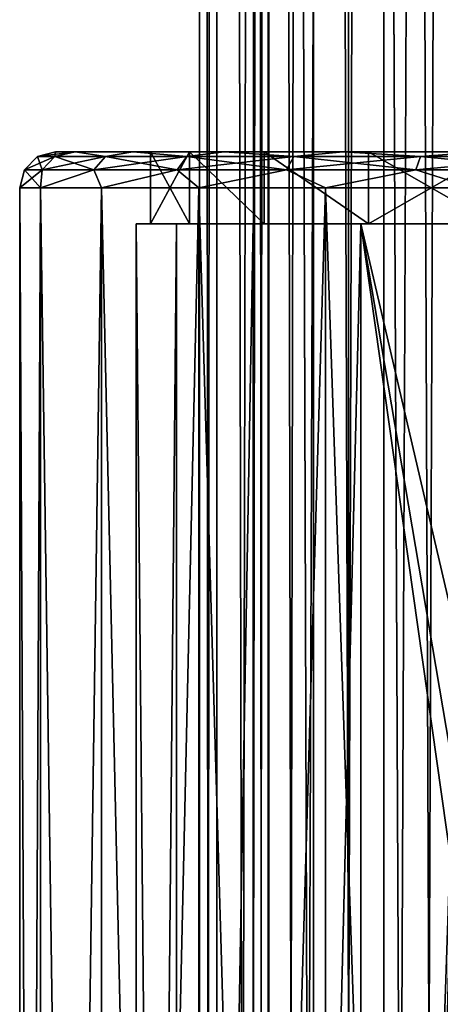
# Model space of a CAD drawing. Header units: millimetres. Extents: x -144 to 364, y -408 to 1133.
# Tile 183 of 256: x -17 to -5, y 379 to 406. Entities that reach past the tile are written whole.
import ezdxf

# ---------------------------------------------------------------- set-up
doc = ezdxf.new("R2010")
doc.units = ezdxf.units.MM
doc.header["$LTSCALE"] = 41.718519
for name, color, linetype in [('1242', 7, 'CONTINUOUS'), ('1243', 7, 'CONTINUOUS'), ('1244', 7, 'CONTINUOUS'), ('1245', 7, 'CONTINUOUS'), ('1246', 7, 'CONTINUOUS'), ('1247', 7, 'CONTINUOUS'), ('1250', 7, 'CONTINUOUS'), ('1251', 7, 'CONTINUOUS'), ('408', 7, 'CONTINUOUS'), ('417', 7, 'CONTINUOUS'), ('439', 7, 'CONTINUOUS'), ('440', 7, 'CONTINUOUS')]:
    doc.layers.add(name, color=color, linetype=linetype)

msp = doc.modelspace()

# ---------------------------------------------------------------- linework, layer by layer
at = {"layer": '1242', "color": 7, "linetype": 'CONTINUOUS', "true_color": 0xaaaaaa}
for points in [[(-15.455, 402.75, -4.139), (-16, 402.75), (-13.363, 402.75, -1.921), (-15.455, 402.75, -4.139)], [(-16, 402.75), (-15.455, 402.75, 4.139), (-13.363, 402.75, 1.921), (-16, 402.75)], [(-13.363, 402.75, -1.921), (-16, 402.75), (-13.363, 402.75, 1.921), (-13.363, 402.75, -1.921)], [(-13.857, 402.75, -7.999), (-15.455, 402.75, -4.139), (-12.28, 402.75, -5.608), (-13.857, 402.75, -7.999)], [(-12.28, 402.75, -5.608), (-15.455, 402.75, -4.139), (-13.363, 402.75, -1.921), (-12.28, 402.75, -5.608)], [(-15.455, 402.75, 4.139), (-13.857, 402.75, 7.999), (-12.28, 402.75, 5.608), (-15.455, 402.75, 4.139)], [(-13.363, 402.75, 1.921), (-15.455, 402.75, 4.139), (-12.28, 402.75, 5.608), (-13.363, 402.75, 1.921)], [(-11.314, 402.75, -11.313), (-13.857, 402.75, -7.999), (-10.203, 402.75, -8.841), (-11.314, 402.75, -11.313)], [(-10.203, 402.75, -8.841), (-13.857, 402.75, -7.999), (-12.28, 402.75, -5.608), (-10.203, 402.75, -8.841)], [(-13.857, 402.75, 7.999), (-11.314, 402.75, 11.313), (-10.203, 402.75, 8.841), (-13.857, 402.75, 7.999)], [(-12.28, 402.75, 5.608), (-13.857, 402.75, 7.999), (-10.203, 402.75, 8.841), (-12.28, 402.75, 5.608)], [(-8.001, 402.75, -13.856), (-11.314, 402.75, -11.313), (-3.803, 402.75, -12.953), (-8.001, 402.75, -13.856)], [(-3.803, 402.75, -12.953), (-11.314, 402.75, -11.313), (-7.299, 402.75, -11.357), (-3.803, 402.75, -12.953)], [(-7.299, 402.75, -11.357), (-11.314, 402.75, -11.313), (-10.203, 402.75, -8.841), (-7.299, 402.75, -11.357)], [(-11.314, 402.75, 11.313), (-8.001, 402.75, 13.856), (-7.299, 402.75, 11.357), (-11.314, 402.75, 11.313)], [(-10.203, 402.75, 8.841), (-11.314, 402.75, 11.313), (-7.299, 402.75, 11.357), (-10.203, 402.75, 8.841)], [(-4.141, 402.75, -15.455), (-8.001, 402.75, -13.856), (4.141, 402.75, -15.455), (-4.141, 402.75, -15.455)], [(4.141, 402.75, -15.455), (-8.001, 402.75, -13.856), (8.001, 402.75, -13.856), (4.141, 402.75, -15.455)], [(8.001, 402.75, -13.856), (-8.001, 402.75, -13.856), (0, 402.75, -13.5), (8.001, 402.75, -13.856)], [(0, 402.75, -13.5), (-8.001, 402.75, -13.856), (-3.803, 402.75, -12.953), (0, 402.75, -13.5)], [(-4.141, 402.75, 15.455), (8.001, 402.75, 13.856), (-8.001, 402.75, 13.856), (-4.141, 402.75, 15.455)], [(-8.001, 402.75, 13.856), (8.001, 402.75, 13.856), (0, 402.75, 13.5), (-8.001, 402.75, 13.856)], [(-8.001, 402.75, 13.856), (0, 402.75, 13.5), (-3.803, 402.75, 12.953), (-8.001, 402.75, 13.856)], [(-7.299, 402.75, 11.357), (-8.001, 402.75, 13.856), (-3.803, 402.75, 12.953), (-7.299, 402.75, 11.357)]]:
    msp.add_3dface(points, dxfattribs=at)
at = {"layer": '1243', "color": 7, "linetype": 'CONTINUOUS', "true_color": 0xaaaaaa}
for points in [[(-17, 281.75), (-16.421, 281.75, 4.4), (-17, 401.75), (-17, 281.75)], [(-17, 401.75), (-16.421, 281.75, 4.4), (-16.421, 401.75, 4.4), (-17, 401.75)], [(-16.421, 281.75, 4.4), (-14.722, 281.75, 8.5), (-16.421, 401.75, 4.4), (-16.421, 281.75, 4.4)], [(-16.421, 401.75, 4.4), (-14.722, 281.75, 8.5), (-14.722, 401.75, 8.5), (-16.421, 401.75, 4.4)], [(-14.722, 281.75, 8.5), (-12.021, 281.75, 12.021), (-14.722, 401.75, 8.5), (-14.722, 281.75, 8.5)], [(-14.722, 401.75, 8.5), (-12.021, 281.75, 12.021), (-12.021, 401.75, 12.021), (-14.722, 401.75, 8.5)], [(-12.021, 281.75, 12.021), (-8.5, 281.75, 14.722), (-12.021, 401.75, 12.021), (-12.021, 281.75, 12.021)], [(-12.021, 401.75, 12.021), (-8.5, 281.75, 14.722), (-8.5, 401.75, 14.722), (-12.021, 401.75, 12.021)], [(-8.5, 281.75, 14.722), (-4.4, 281.75, 16.421), (-8.5, 401.75, 14.722), (-8.5, 281.75, 14.722)], [(-8.5, 401.75, 14.722), (-4.4, 281.75, 16.421), (-4.4, 401.75, 16.421), (-8.5, 401.75, 14.722)]]:
    msp.add_3dface(points, dxfattribs=at)
at = {"layer": '1244', "color": 7, "linetype": 'CONTINUOUS', "true_color": 0xaaaaaa}
for points in [[(-17, 281.75), (-17, 401.75), (-16.421, 401.75, -4.4), (-17, 281.75)], [(-17, 281.75), (-16.421, 401.75, -4.4), (-16.421, 281.75, -4.4), (-17, 281.75)], [(-16.421, 401.75, -4.4), (-14.722, 401.75, -8.5), (-16.421, 281.75, -4.4), (-16.421, 401.75, -4.4)], [(-16.421, 281.75, -4.4), (-14.722, 401.75, -8.5), (-14.722, 281.75, -8.5), (-16.421, 281.75, -4.4)], [(-14.722, 401.75, -8.5), (-12.021, 401.75, -12.021), (-14.722, 281.75, -8.5), (-14.722, 401.75, -8.5)], [(-14.722, 281.75, -8.5), (-12.021, 401.75, -12.021), (-12.021, 281.75, -12.021), (-14.722, 281.75, -8.5)], [(-12.021, 401.75, -12.021), (-8.5, 401.75, -14.722), (-12.021, 281.75, -12.021), (-12.021, 401.75, -12.021)], [(-12.021, 281.75, -12.021), (-8.5, 401.75, -14.722), (-8.5, 281.75, -14.722), (-12.021, 281.75, -12.021)], [(-8.5, 401.75, -14.722), (-4.4, 401.75, -16.421), (-8.5, 281.75, -14.722), (-8.5, 401.75, -14.722)], [(-8.5, 281.75, -14.722), (-4.4, 401.75, -16.421), (-4.4, 281.75, -16.421), (-8.5, 281.75, -14.722)]]:
    msp.add_3dface(points, dxfattribs=at)
at = {"layer": '1245', "color": 7, "linetype": 'CONTINUOUS', "true_color": 0xaaaaaa}
for points in [[(-12.28, 402.75, -5.608), (-13.363, 402.75, -1.921), (-12.28, 400.75, -5.608), (-12.28, 402.75, -5.608)], [(-13.363, 402.75, -1.921), (-13.363, 402.75, 1.921), (-13.363, 400.75, -1.921), (-13.363, 402.75, -1.921)], [(-12.28, 400.75, -5.608), (-13.363, 402.75, -1.921), (-13.363, 400.75, -1.921), (-12.28, 400.75, -5.608)], [(-13.363, 402.75, 1.921), (-12.28, 402.75, 5.608), (-13.363, 400.75, 1.921), (-13.363, 402.75, 1.921)], [(-13.363, 400.75, -1.921), (-13.363, 402.75, 1.921), (-13.363, 400.75, 1.921), (-13.363, 400.75, -1.921)], [(-13.363, 400.75, 1.921), (-12.28, 402.75, 5.608), (-12.28, 400.75, 5.608), (-13.363, 400.75, 1.921)], [(-10.203, 402.75, -8.841), (-12.28, 402.75, -5.608), (-10.203, 400.75, -8.841), (-10.203, 402.75, -8.841)], [(-10.203, 400.75, -8.841), (-12.28, 402.75, -5.608), (-12.28, 400.75, -5.608), (-10.203, 400.75, -8.841)], [(-12.28, 402.75, 5.608), (-10.203, 402.75, 8.841), (-10.203, 400.75, 8.841), (-12.28, 402.75, 5.608)], [(-12.28, 400.75, 5.608), (-12.28, 402.75, 5.608), (-10.203, 400.75, 8.841), (-12.28, 400.75, 5.608)], [(-7.299, 402.75, -11.357), (-10.203, 402.75, -8.841), (-7.299, 400.75, -11.357), (-7.299, 402.75, -11.357)], [(-7.299, 400.75, -11.357), (-10.203, 402.75, -8.841), (-10.203, 400.75, -8.841), (-7.299, 400.75, -11.357)], [(-10.203, 402.75, 8.841), (-7.299, 402.75, 11.357), (-7.299, 400.75, 11.357), (-10.203, 402.75, 8.841)], [(-10.203, 400.75, 8.841), (-10.203, 402.75, 8.841), (-7.299, 400.75, 11.357), (-10.203, 400.75, 8.841)], [(-3.803, 402.75, -12.953), (-7.299, 402.75, -11.357), (-3.803, 400.75, -12.953), (-3.803, 402.75, -12.953)], [(-3.803, 400.75, -12.953), (-7.299, 402.75, -11.357), (-7.299, 400.75, -11.357), (-3.803, 400.75, -12.953)], [(-7.299, 402.75, 11.357), (-3.803, 402.75, 12.953), (-7.299, 400.75, 11.357), (-7.299, 402.75, 11.357)], [(-7.299, 400.75, 11.357), (-3.803, 402.75, 12.953), (-3.803, 400.75, 12.953), (-7.299, 400.75, 11.357)]]:
    msp.add_3dface(points, dxfattribs=at)
at = {"layer": '1246', "color": 7, "linetype": 'CONTINUOUS', "true_color": 0xaaaaaa}
for points in [[(-13.363, 400.75, -1.921), (-13.363, 400.75, 1.921), (-13.759, 400.75, 1.978), (-13.363, 400.75, -1.921)], [(-12.644, 400.75, -5.774), (-13.363, 400.75, -1.921), (-13.759, 400.75, -1.978), (-12.644, 400.75, -5.774)], [(-13.759, 400.75, -1.978), (-13.363, 400.75, -1.921), (-13.759, 400.75, 1.978), (-13.759, 400.75, -1.978)], [(-13.759, 400.75, 1.978), (-13.363, 400.75, 1.921), (-12.644, 400.75, 5.774), (-13.759, 400.75, 1.978)], [(-12.28, 400.75, -5.608), (-13.363, 400.75, -1.921), (-12.644, 400.75, -5.774), (-12.28, 400.75, -5.608)], [(-13.363, 400.75, 1.921), (-12.28, 400.75, 5.608), (-12.644, 400.75, 5.774), (-13.363, 400.75, 1.921)], [(-10.505, 400.75, -9.103), (-12.28, 400.75, -5.608), (-12.644, 400.75, -5.774), (-10.505, 400.75, -9.103)], [(-12.644, 400.75, 5.774), (-12.28, 400.75, 5.608), (-10.505, 400.75, 9.103), (-12.644, 400.75, 5.774)], [(-10.203, 400.75, -8.841), (-12.28, 400.75, -5.608), (-10.505, 400.75, -9.103), (-10.203, 400.75, -8.841)], [(-12.28, 400.75, 5.608), (-10.203, 400.75, 8.841), (-10.505, 400.75, 9.103), (-12.28, 400.75, 5.608)], [(-7.515, 400.75, -11.693), (-10.203, 400.75, -8.841), (-10.505, 400.75, -9.103), (-7.515, 400.75, -11.693)], [(-10.505, 400.75, 9.103), (-10.203, 400.75, 8.841), (-7.515, 400.75, 11.693), (-10.505, 400.75, 9.103)], [(-7.299, 400.75, -11.357), (-10.203, 400.75, -8.841), (-7.515, 400.75, -11.693), (-7.299, 400.75, -11.357)], [(-10.203, 400.75, 8.841), (-7.299, 400.75, 11.357), (-7.515, 400.75, 11.693), (-10.203, 400.75, 8.841)], [(-3.916, 400.75, -13.337), (-7.299, 400.75, -11.357), (-7.515, 400.75, -11.693), (-3.916, 400.75, -13.337)], [(-7.515, 400.75, 11.693), (-7.299, 400.75, 11.357), (-3.916, 400.75, 13.337), (-7.515, 400.75, 11.693)], [(-3.803, 400.75, -12.953), (-7.299, 400.75, -11.357), (-3.916, 400.75, -13.337), (-3.803, 400.75, -12.953)], [(-7.299, 400.75, 11.357), (-3.803, 400.75, 12.953), (-3.916, 400.75, 13.337), (-7.299, 400.75, 11.357)]]:
    msp.add_3dface(points, dxfattribs=at)
at = {"layer": '1247', "color": 7, "linetype": 'CONTINUOUS', "true_color": 0xaaaaaa}
for points in [[(-12.644, 280.75, 5.774), (-13.759, 280.75, 1.978), (-12.644, 400.75, 5.774), (-12.644, 280.75, 5.774)], [(-13.759, 280.75, 1.978), (-13.759, 280.75, -1.978), (-13.759, 400.75, 1.978), (-13.759, 280.75, 1.978)], [(-13.759, 280.75, 1.978), (-13.759, 400.75, 1.978), (-12.644, 400.75, 5.774), (-13.759, 280.75, 1.978)], [(-13.759, 280.75, -1.978), (-12.644, 280.75, -5.774), (-13.759, 400.75, -1.978), (-13.759, 280.75, -1.978)], [(-13.759, 280.75, -1.978), (-13.759, 400.75, -1.978), (-13.759, 400.75, 1.978), (-13.759, 280.75, -1.978)], [(-12.644, 280.75, -5.774), (-12.644, 400.75, -5.774), (-13.759, 400.75, -1.978), (-12.644, 280.75, -5.774)], [(-10.505, 280.75, 9.103), (-12.644, 280.75, 5.774), (-10.505, 400.75, 9.103), (-10.505, 280.75, 9.103)], [(-12.644, 280.75, 5.774), (-12.644, 400.75, 5.774), (-10.505, 400.75, 9.103), (-12.644, 280.75, 5.774)], [(-12.644, 280.75, -5.774), (-10.505, 280.75, -9.103), (-10.505, 400.75, -9.103), (-12.644, 280.75, -5.774)], [(-12.644, 280.75, -5.774), (-10.505, 400.75, -9.103), (-12.644, 400.75, -5.774), (-12.644, 280.75, -5.774)], [(-7.515, 280.75, 11.693), (-10.505, 280.75, 9.103), (-7.515, 400.75, 11.693), (-7.515, 280.75, 11.693)], [(-10.505, 280.75, 9.103), (-10.505, 400.75, 9.103), (-7.515, 400.75, 11.693), (-10.505, 280.75, 9.103)], [(-10.505, 280.75, -9.103), (-7.515, 280.75, -11.693), (-7.515, 400.75, -11.693), (-10.505, 280.75, -9.103)], [(-10.505, 280.75, -9.103), (-7.515, 400.75, -11.693), (-10.505, 400.75, -9.103), (-10.505, 280.75, -9.103)], [(-3.916, 280.75, 13.337), (-7.515, 280.75, 11.693), (-3.916, 400.75, 13.337), (-3.916, 280.75, 13.337)], [(-7.515, 280.75, 11.693), (-7.515, 400.75, 11.693), (-3.916, 400.75, 13.337), (-7.515, 280.75, 11.693)], [(-7.515, 400.75, -11.693), (-7.515, 280.75, -11.693), (-5, 383, -12.97), (-7.515, 400.75, -11.693)], [(-3.916, 400.75, -13.337), (-7.515, 400.75, -11.693), (-4.059, 385.92, -13.294), (-3.916, 400.75, -13.337)], [(-7.515, 400.75, -11.693), (-5, 383, -12.97), (-4.766, 384.51, -13.057), (-7.515, 400.75, -11.693)], [(-4.059, 385.92, -13.294), (-7.515, 400.75, -11.693), (-4.766, 384.51, -13.057), (-4.059, 385.92, -13.294)], [(-7.515, 280.75, -11.693), (-3.916, 280.75, -13.337), (-5, 383, -12.97), (-7.515, 280.75, -11.693)]]:
    msp.add_3dface(points, dxfattribs=at)
at = {"layer": '1250', "color": 7, "linetype": 'CONTINUOUS', "true_color": 0xaaaaaa}
for points in [[(-16, 402.75), (-15.455, 402.75, -4.139), (-16.5, 402.616), (-16, 402.75)], [(-16.5, 402.616), (-15.455, 402.75, -4.139), (-16.02, 402.616, -3.949), (-16.5, 402.616)], [(-16.02, 402.616, -3.949), (-15.455, 402.75, -4.139), (-14.61, 402.616, -7.668), (-16.02, 402.616, -3.949)], [(-15.455, 402.75, -4.139), (-13.857, 402.75, -7.999), (-14.61, 402.616, -7.668), (-15.455, 402.75, -4.139)], [(-14.61, 402.616, -7.668), (-13.857, 402.75, -7.999), (-12.35, 402.616, -10.941), (-14.61, 402.616, -7.668)], [(-13.857, 402.75, -7.999), (-11.314, 402.75, -11.313), (-12.35, 402.616, -10.941), (-13.857, 402.75, -7.999)], [(-12.35, 402.616, -10.941), (-11.314, 402.75, -11.313), (-9.373, 402.616, -13.579), (-12.35, 402.616, -10.941)], [(-11.314, 402.75, -11.313), (-8.001, 402.75, -13.856), (-9.373, 402.616, -13.579), (-11.314, 402.75, -11.313)], [(-9.373, 402.616, -13.579), (-8.001, 402.75, -13.856), (-5.851, 402.616, -15.427), (-9.373, 402.616, -13.579)], [(-8.001, 402.75, -13.856), (-4.141, 402.75, -15.455), (-5.851, 402.616, -15.427), (-8.001, 402.75, -13.856)], [(-5.851, 402.616, -15.427), (-4.141, 402.75, -15.455), (-1.989, 402.616, -16.379), (-5.851, 402.616, -15.427)], [(-16.5, 402.616), (-16.02, 402.616, -3.949), (-16.866, 402.25), (-16.5, 402.616)], [(-16.866, 402.25), (-16.02, 402.616, -3.949), (-16.376, 402.25, -4.036), (-16.866, 402.25)], [(-16.02, 402.616, -3.949), (-14.61, 402.616, -7.668), (-16.376, 402.25, -4.036), (-16.02, 402.616, -3.949)], [(-16.376, 402.25, -4.036), (-14.61, 402.616, -7.668), (-14.934, 402.25, -7.838), (-16.376, 402.25, -4.036)], [(-14.61, 402.616, -7.668), (-12.35, 402.616, -10.941), (-14.934, 402.25, -7.838), (-14.61, 402.616, -7.668)], [(-14.934, 402.25, -7.838), (-12.35, 402.616, -10.941), (-12.624, 402.25, -11.184), (-14.934, 402.25, -7.838)], [(-12.35, 402.616, -10.941), (-9.373, 402.616, -13.579), (-12.624, 402.25, -11.184), (-12.35, 402.616, -10.941)], [(-12.624, 402.25, -11.184), (-9.373, 402.616, -13.579), (-9.581, 402.25, -13.88), (-12.624, 402.25, -11.184)], [(-9.373, 402.616, -13.579), (-5.851, 402.616, -15.427), (-9.581, 402.25, -13.88), (-9.373, 402.616, -13.579)], [(-9.581, 402.25, -13.88), (-5.851, 402.616, -15.427), (-5.981, 402.25, -15.77), (-9.581, 402.25, -13.88)], [(-5.851, 402.616, -15.427), (-1.989, 402.616, -16.379), (-5.981, 402.25, -15.77), (-5.851, 402.616, -15.427)], [(-5.981, 402.25, -15.77), (-1.989, 402.616, -16.379), (-2.033, 402.25, -16.743), (-5.981, 402.25, -15.77)], [(-16.421, 401.75, -4.4), (-17, 401.75), (-16.376, 402.25, -4.036), (-16.421, 401.75, -4.4)], [(-17, 401.75), (-16.866, 402.25), (-16.376, 402.25, -4.036), (-17, 401.75)], [(-14.722, 401.75, -8.5), (-16.421, 401.75, -4.4), (-14.934, 402.25, -7.838), (-14.722, 401.75, -8.5)], [(-16.421, 401.75, -4.4), (-16.376, 402.25, -4.036), (-14.934, 402.25, -7.838), (-16.421, 401.75, -4.4)], [(-14.722, 401.75, -8.5), (-14.934, 402.25, -7.838), (-12.624, 402.25, -11.184), (-14.722, 401.75, -8.5)], [(-12.021, 401.75, -12.021), (-14.722, 401.75, -8.5), (-12.624, 402.25, -11.184), (-12.021, 401.75, -12.021)], [(-12.021, 401.75, -12.021), (-12.624, 402.25, -11.184), (-9.581, 402.25, -13.88), (-12.021, 401.75, -12.021)], [(-8.5, 401.75, -14.722), (-12.021, 401.75, -12.021), (-9.581, 402.25, -13.88), (-8.5, 401.75, -14.722)], [(-8.5, 401.75, -14.722), (-9.581, 402.25, -13.88), (-5.981, 402.25, -15.77), (-8.5, 401.75, -14.722)], [(-4.4, 401.75, -16.421), (-8.5, 401.75, -14.722), (-5.981, 402.25, -15.77), (-4.4, 401.75, -16.421)], [(-4.4, 401.75, -16.421), (-5.981, 402.25, -15.77), (-2.033, 402.25, -16.743), (-4.4, 401.75, -16.421)]]:
    msp.add_3dface(points, dxfattribs=at)
at = {"layer": '1251', "color": 7, "linetype": 'CONTINUOUS', "true_color": 0xaaaaaa}
for points in [[(-16, 402.75), (-16.5, 402.616), (-16.02, 402.616, 3.949), (-16, 402.75)], [(-15.455, 402.75, 4.139), (-16, 402.75), (-16.02, 402.616, 3.949), (-15.455, 402.75, 4.139)], [(-14.61, 402.616, 7.668), (-15.455, 402.75, 4.139), (-16.02, 402.616, 3.949), (-14.61, 402.616, 7.668)], [(-13.857, 402.75, 7.999), (-15.455, 402.75, 4.139), (-14.61, 402.616, 7.668), (-13.857, 402.75, 7.999)], [(-12.35, 402.616, 10.941), (-13.857, 402.75, 7.999), (-14.61, 402.616, 7.668), (-12.35, 402.616, 10.941)], [(-11.314, 402.75, 11.313), (-13.857, 402.75, 7.999), (-12.35, 402.616, 10.941), (-11.314, 402.75, 11.313)], [(-9.373, 402.616, 13.579), (-11.314, 402.75, 11.313), (-12.35, 402.616, 10.941), (-9.373, 402.616, 13.579)], [(-8.001, 402.75, 13.856), (-11.314, 402.75, 11.313), (-9.373, 402.616, 13.579), (-8.001, 402.75, 13.856)], [(-5.851, 402.616, 15.427), (-8.001, 402.75, 13.856), (-9.373, 402.616, 13.579), (-5.851, 402.616, 15.427)], [(-4.141, 402.75, 15.455), (-8.001, 402.75, 13.856), (-5.851, 402.616, 15.427), (-4.141, 402.75, 15.455)], [(-1.989, 402.616, 16.379), (-4.141, 402.75, 15.455), (-5.851, 402.616, 15.427), (-1.989, 402.616, 16.379)], [(-16.5, 402.616), (-16.866, 402.25), (-16.376, 402.25, 4.036), (-16.5, 402.616)], [(-16.02, 402.616, 3.949), (-16.5, 402.616), (-16.376, 402.25, 4.036), (-16.02, 402.616, 3.949)], [(-14.934, 402.25, 7.838), (-16.02, 402.616, 3.949), (-16.376, 402.25, 4.036), (-14.934, 402.25, 7.838)], [(-14.61, 402.616, 7.668), (-16.02, 402.616, 3.949), (-14.934, 402.25, 7.838), (-14.61, 402.616, 7.668)], [(-12.624, 402.25, 11.184), (-14.61, 402.616, 7.668), (-14.934, 402.25, 7.838), (-12.624, 402.25, 11.184)], [(-12.35, 402.616, 10.941), (-14.61, 402.616, 7.668), (-12.624, 402.25, 11.184), (-12.35, 402.616, 10.941)], [(-9.581, 402.25, 13.88), (-12.35, 402.616, 10.941), (-12.624, 402.25, 11.184), (-9.581, 402.25, 13.88)], [(-9.373, 402.616, 13.579), (-12.35, 402.616, 10.941), (-9.581, 402.25, 13.88), (-9.373, 402.616, 13.579)], [(-5.981, 402.25, 15.77), (-9.373, 402.616, 13.579), (-9.581, 402.25, 13.88), (-5.981, 402.25, 15.77)], [(-5.851, 402.616, 15.427), (-9.373, 402.616, 13.579), (-5.981, 402.25, 15.77), (-5.851, 402.616, 15.427)], [(-2.033, 402.25, 16.743), (-5.851, 402.616, 15.427), (-5.981, 402.25, 15.77), (-2.033, 402.25, 16.743)], [(-1.989, 402.616, 16.379), (-5.851, 402.616, 15.427), (-2.033, 402.25, 16.743), (-1.989, 402.616, 16.379)], [(-17, 401.75), (-16.421, 401.75, 4.4), (-16.866, 402.25), (-17, 401.75)], [(-16.866, 402.25), (-16.421, 401.75, 4.4), (-16.376, 402.25, 4.036), (-16.866, 402.25)], [(-16.421, 401.75, 4.4), (-14.722, 401.75, 8.5), (-14.934, 402.25, 7.838), (-16.421, 401.75, 4.4)], [(-16.421, 401.75, 4.4), (-14.934, 402.25, 7.838), (-16.376, 402.25, 4.036), (-16.421, 401.75, 4.4)], [(-14.722, 401.75, 8.5), (-12.624, 402.25, 11.184), (-14.934, 402.25, 7.838), (-14.722, 401.75, 8.5)], [(-14.722, 401.75, 8.5), (-12.021, 401.75, 12.021), (-12.624, 402.25, 11.184), (-14.722, 401.75, 8.5)], [(-12.021, 401.75, 12.021), (-9.581, 402.25, 13.88), (-12.624, 402.25, 11.184), (-12.021, 401.75, 12.021)], [(-12.021, 401.75, 12.021), (-8.5, 401.75, 14.722), (-9.581, 402.25, 13.88), (-12.021, 401.75, 12.021)], [(-8.5, 401.75, 14.722), (-5.981, 402.25, 15.77), (-9.581, 402.25, 13.88), (-8.5, 401.75, 14.722)], [(-8.5, 401.75, 14.722), (-4.4, 401.75, 16.421), (-5.981, 402.25, 15.77), (-8.5, 401.75, 14.722)], [(-4.4, 401.75, 16.421), (-2.033, 402.25, 16.743), (-5.981, 402.25, 15.77), (-4.4, 401.75, 16.421)]]:
    msp.add_3dface(points, dxfattribs=at)
at = {"layer": '408', "color": 7, "linetype": 'CONTINUOUS', "true_color": 0xaaaaaa}
for points in [[(-11.514, 696.25, 3.381), (-12, 696.25), (-11.514, 39.15, 3.381), (-11.514, 696.25, 3.381)], [(-11.514, 39.15, 3.381), (-12, 696.25), (-12, 39.15), (-11.514, 39.15, 3.381)], [(-10.095, 696.25, 6.488), (-11.514, 696.25, 3.381), (-10.095, 39.15, 6.488), (-10.095, 696.25, 6.488)], [(-10.095, 39.15, 6.488), (-11.514, 696.25, 3.381), (-11.514, 39.15, 3.381), (-10.095, 39.15, 6.488)], [(-7.858, 696.25, 9.069), (-10.095, 696.25, 6.488), (-7.858, 39.15, 9.069), (-7.858, 696.25, 9.069)], [(-7.858, 39.15, 9.069), (-10.095, 696.25, 6.488), (-10.095, 39.15, 6.488), (-7.858, 39.15, 9.069)], [(-4.985, 696.25, 10.916), (-7.858, 696.25, 9.069), (-4.985, 39.15, 10.916), (-4.985, 696.25, 10.916)], [(-4.985, 39.15, 10.916), (-7.858, 696.25, 9.069), (-7.858, 39.15, 9.069), (-4.985, 39.15, 10.916)]]:
    msp.add_3dface(points, dxfattribs=at)
at = {"layer": '417', "color": 7, "linetype": 'CONTINUOUS', "true_color": 0xaaaaaa}
for points in [[(-12, 39.15), (-12, 696.25), (-11.514, 696.25, -3.381), (-12, 39.15)], [(-11.514, 39.15, -3.381), (-12, 39.15), (-11.514, 696.25, -3.381), (-11.514, 39.15, -3.381)], [(-10.095, 39.15, -6.488), (-11.514, 39.15, -3.381), (-10.095, 696.25, -6.488), (-10.095, 39.15, -6.488)], [(-10.095, 696.25, -6.488), (-11.514, 39.15, -3.381), (-11.514, 696.25, -3.381), (-10.095, 696.25, -6.488)], [(-7.858, 39.15, -9.069), (-10.095, 39.15, -6.488), (-7.858, 696.25, -9.069), (-7.858, 39.15, -9.069)], [(-7.858, 696.25, -9.069), (-10.095, 39.15, -6.488), (-10.095, 696.25, -6.488), (-7.858, 696.25, -9.069)], [(-4.985, 39.15, -10.916), (-7.858, 39.15, -9.069), (-4.985, 696.25, -10.916), (-4.985, 39.15, -10.916)], [(-4.985, 696.25, -10.916), (-7.858, 39.15, -9.069), (-7.858, 696.25, -9.069), (-4.985, 696.25, -10.916)]]:
    msp.add_3dface(points, dxfattribs=at)
at = {"layer": '439', "color": 7, "linetype": 'CONTINUOUS', "true_color": 0xaaaaaa}
for points in [[(-10.075, 49.75, 2.958), (-10.5, 49.75), (-10.075, 702.75, 2.958), (-10.075, 49.75, 2.958)], [(-10.075, 702.75, 2.958), (-10.5, 49.75), (-10.5, 376.25), (-10.075, 702.75, 2.958)], [(-10.5, 702.75), (-10.075, 702.75, 2.958), (-10.5, 376.25), (-10.5, 702.75)], [(-8.833, 49.75, 5.677), (-10.075, 49.75, 2.958), (-8.833, 702.75, 5.677), (-8.833, 49.75, 5.677)], [(-10.075, 49.75, 2.958), (-10.075, 702.75, 2.958), (-8.833, 702.75, 5.677), (-10.075, 49.75, 2.958)], [(-6.876, 49.75, 7.935), (-8.833, 49.75, 5.677), (-6.876, 702.75, 7.935), (-6.876, 49.75, 7.935)], [(-8.833, 49.75, 5.677), (-8.833, 702.75, 5.677), (-6.876, 702.75, 7.935), (-8.833, 49.75, 5.677)], [(-4.362, 49.75, 9.551), (-6.876, 49.75, 7.935), (-4.362, 702.75, 9.551), (-4.362, 49.75, 9.551)], [(-6.876, 49.75, 7.935), (-6.876, 702.75, 7.935), (-4.362, 702.75, 9.551), (-6.876, 49.75, 7.935)]]:
    msp.add_3dface(points, dxfattribs=at)
at = {"layer": '440', "color": 7, "linetype": 'CONTINUOUS', "true_color": 0xaaaaaa}
for points in [[(-10.075, 49.75, -2.958), (-10.075, 702.75, -2.958), (-10.5, 702.75), (-10.075, 49.75, -2.958)], [(-10.075, 49.75, -2.958), (-10.5, 702.75), (-10.5, 376.25), (-10.075, 49.75, -2.958)], [(-10.075, 49.75, -2.958), (-8.833, 49.75, -5.677), (-10.075, 702.75, -2.958), (-10.075, 49.75, -2.958)], [(-8.833, 49.75, -5.677), (-8.833, 702.75, -5.677), (-10.075, 702.75, -2.958), (-8.833, 49.75, -5.677)], [(-8.833, 49.75, -5.677), (-6.876, 49.75, -7.935), (-8.833, 702.75, -5.677), (-8.833, 49.75, -5.677)], [(-6.876, 49.75, -7.935), (-6.876, 702.75, -7.935), (-8.833, 702.75, -5.677), (-6.876, 49.75, -7.935)], [(-6.876, 49.75, -7.935), (-4.362, 49.75, -9.551), (-6.876, 702.75, -7.935), (-6.876, 49.75, -7.935)], [(-4.362, 49.75, -9.551), (-4.362, 702.75, -9.551), (-6.876, 702.75, -7.935), (-4.362, 49.75, -9.551)]]:
    msp.add_3dface(points, dxfattribs=at)

doc.saveas('drawing.dxf')
